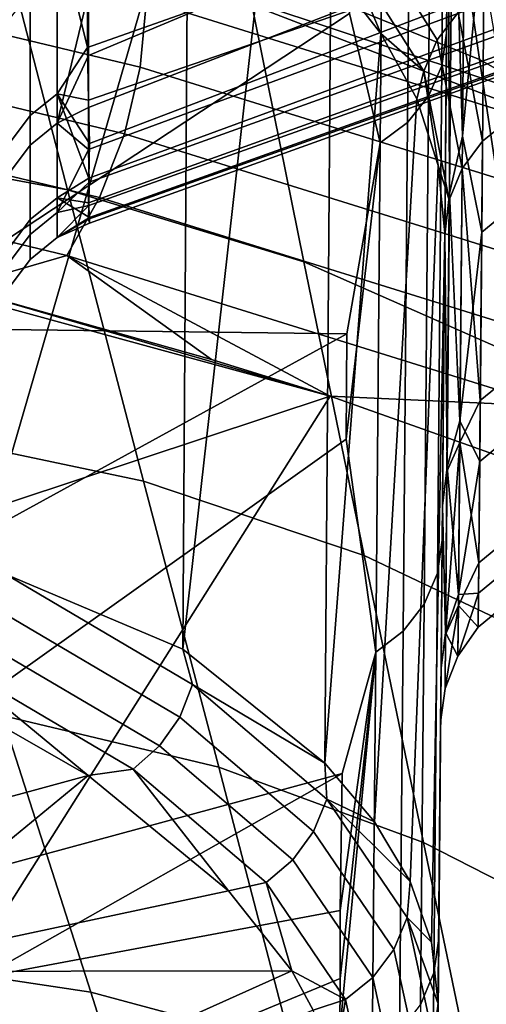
# Model space of a CAD drawing. Header units: metres. Extents: x -109 to 109, y -100 to 76.
# Tile 107 of 256: x 8.812 to 9.481, y -90.242 to -88.83. Entities that reach past the tile are written whole.
import ezdxf

# ---------------------------------------------------------------- set-up
doc = ezdxf.new("R2010")
doc.units = ezdxf.units.M
doc.layers.add('solid_21062310', color=7, linetype='CONTINUOUS')

msp = doc.modelspace()

# ---------------------------------------------------------------- linework, layer by layer
at = {"layer": 'solid_21062310'}
for points in [[(8.772703, -86.985107, 8.594642), (9.058432, -88.775192, 8.958005), (9.757933, -89.00798, 8.156563), (9.506684, -87.130898, 7.770309)], [(9.431338, -87.974579, -17.41782), (9.423698, -88.848938, -15.411733), (9.43189, -87.909973, -14.84743), (9.439169, -87.07692, -16.79166)], [(9.423698, -88.848938, -15.411733), (9.41734, -89.576416, -13.34095), (9.425857, -88.600311, -12.841269), (9.43189, -87.909973, -14.84743)], [(9.424633, -88.018593, -17.44133), (9.416963, -88.896088, -15.429158), (9.423698, -88.848938, -15.411733), (9.431338, -87.974579, -17.41782)], [(9.405616, -88.060692, -17.461637), (9.39793, -88.93956, -15.446308), (9.416963, -88.896088, -15.429158), (9.424633, -88.018593, -17.44133)], [(9.375507, -88.097137, -17.479277), (9.367808, -88.977196, -15.461205), (9.39793, -88.93956, -15.446308), (9.405616, -88.060692, -17.461637)], [(9.336224, -88.12561, -17.493128), (9.328514, -89.006607, -15.472901), (9.367808, -88.977196, -15.461205), (9.375507, -88.097137, -17.479277)], [(9.336224, -88.12561, -17.493128), (9.284729, -88.820984, -15.988114), (9.328514, -89.006607, -15.472901)], [(9.290593, -88.198471, -17.388418), (8.347482, -88.191414, -18.032423), (7.093801, -89.272301, -16.439131), (7.864715, -89.272049, -15.946754)], [(9.284729, -88.820984, -15.988114), (9.290593, -88.198471, -17.388418), (7.864715, -89.272049, -15.946754), (8.601582, -89.271767, -15.404745)], [(9.407274, -88.449478, -28.93428), (9.470798, -88.886772, -29.231375), (9.132777, -88.74884, -29.482508), (9.047092, -88.314407, -29.20779)], [(10.32645, -88.368324, -8.317022), (8.909464, -88.869705, -8.259192), (8.909249, -88.779732, -8.874843), (10.00844, -88.368324, -9.08611)], [(10.585459, -88.368324, -7.526112), (8.910884, -88.945175, -7.64595), (8.909464, -88.869705, -8.259192), (10.32645, -88.368324, -8.317022)], [(10.666378, -88.368324, -1.76737), (10.429694, -88.368324, -0.969494), (8.910501, -88.955673, -1.442412), (8.910884, -89.015945, -2.057599)], [(10.429694, -88.368324, -0.969494), (10.133419, -88.368324, -0.191775), (8.910816, -88.880951, -0.823186), (8.910501, -88.955673, -1.442412)], [(10.133419, -88.368324, -0.191775), (8.910884, -88.791634, -0.199597), (8.910816, -88.880951, -0.823186)], [(10.585459, -88.368324, -7.526112), (8.911933, -89.007576, -7.027847), (8.910884, -88.945175, -7.64595)], [(10.920901, -88.368324, -5.896994), (8.910884, -89.092354, -5.788146), (8.911335, -89.057014, -6.40586), (10.783988, -88.368324, -6.717896)], [(10.995417, -88.368324, -5.068095), (8.912115, -89.113625, -5.166943), (8.910884, -89.092354, -5.788146), (10.920901, -88.368324, -5.896994)], [(11.00711, -88.368324, -4.235935), (8.910884, -89.11602, -3.918193), (8.91203, -89.12159, -4.539129)], [(11.00711, -88.368324, -4.235935), (10.955914, -88.368324, -3.40527), (8.911418, -89.096306, -3.299888), (8.910884, -89.11602, -3.918193)], [(10.842119, -88.368324, -2.580845), (10.666378, -88.368324, -1.76737), (8.910884, -89.015945, -2.057599), (8.911796, -89.062691, -2.676626)], [(10.585459, -88.368324, -7.526112), (10.783988, -88.368324, -6.717896), (8.911335, -89.057014, -6.40586), (8.911933, -89.007576, -7.027847)], [(10.955914, -88.368324, -3.40527), (10.842119, -88.368324, -2.580845), (8.911796, -89.062691, -2.676626), (8.911418, -89.096306, -3.299888)], [(11.00711, -88.368324, -4.235935), (8.91203, -89.12159, -4.539129), (8.912115, -89.113625, -5.166943), (10.995417, -88.368324, -5.068095)], [(8.76436, -89.574852, 5.047723), (8.770842, -88.405434, 5.058003), (9.053695, -88.578178, 4.278765)], [(9.432528, -88.533096, -12.894661), (9.446455, -88.996651, -10.994366), (9.451398, -88.431244, -13.068059)], [(9.451398, -88.431244, -13.068059), (9.446455, -88.996651, -10.994366), (9.478102, -88.667763, -12.124176)], [(9.737239, -88.622253, -28.644363), (9.780556, -89.060944, -28.966673), (9.470798, -88.886772, -29.231375), (9.407274, -88.449478, -28.93428)], [(9.432528, -88.533096, -12.894661), (9.425857, -88.600311, -12.841269), (9.427755, -89.079041, -10.841117)], [(9.432528, -88.533096, -12.894661), (9.427755, -89.079041, -10.841117), (9.446455, -88.996651, -10.994366)], [(8.791715, -89.62513, 4.972929), (8.76436, -89.574852, 5.047723), (9.053695, -88.578178, 4.278765), (9.045856, -89.732414, 4.270615)], [(9.045856, -89.732414, 4.270615), (9.053695, -88.578178, 4.278765), (9.165831, -88.667366, 3.878849)], [(8.770447, -88.64875, -29.717134), (8.880383, -89.073601, -29.997042), (8.522768, -89.007378, -30.196087), (8.388042, -88.587669, -29.932514)], [(9.41734, -89.576416, -13.34095), (9.412346, -90.147697, -11.229305), (9.421146, -89.138969, -10.796351), (9.425857, -88.600311, -12.841269)], [(9.427755, -89.079041, -10.841117), (9.425857, -88.600311, -12.841269), (9.421146, -89.138969, -10.796351)], [(8.993731, -88.801552, 9.039401), (8.222459, -88.615883, 9.775487), (8.214525, -88.712769, 9.790649), (8.984908, -88.897926, 9.057091)], [(9.410427, -88.858505, 2.604252), (9.296616, -88.677284, 3.405898), (9.326821, -88.638123, 3.403145), (9.440246, -88.819397, 2.598381)], [(9.512088, -89.103531, -10.165183), (9.516167, -88.637238, -12.115644), (9.478102, -88.667763, -12.124176), (9.474019, -89.134575, -10.171531)], [(9.132777, -88.74884, -29.482508), (9.219241, -89.177162, -29.781765), (8.880383, -89.073601, -29.997042), (8.770447, -88.64875, -29.717134)], [(9.249047, -89.896225, 3.467934), (9.045856, -89.732414, 4.270615), (9.165831, -88.667366, 3.878849), (9.257931, -88.75769, 3.473525)], [(9.391177, -88.903412, 2.61242), (9.276712, -88.722237, 3.41193), (9.296616, -88.677284, 3.405898), (9.410427, -88.858505, 2.604252)], [(9.446455, -88.996651, -10.994366), (9.474019, -89.134575, -10.171531), (9.478102, -88.667763, -12.124176)], [(8.827033, -88.967056, -7.906953), (8.827033, -88.725578, -9.504772), (8.865711, -88.69474, -9.499203), (8.865711, -88.935951, -7.903161)], [(8.865711, -88.69474, -9.499203), (8.909249, -88.779732, -8.874843), (8.909464, -88.869705, -8.259192)], [(8.865711, -88.935951, -7.903161), (8.865711, -88.69474, -9.499203), (8.909464, -88.869705, -8.259192)], [(8.984908, -88.897926, 9.057091), (8.214525, -88.712769, 9.790649), (8.193938, -88.808975, 9.791176), (8.962259, -88.993576, 9.061251)], [(9.276712, -88.722237, 3.41193), (9.329729, -88.849648, 3.063689), (9.257931, -88.75769, 3.473525)], [(9.391177, -88.903412, 2.61242), (9.329729, -88.849648, 3.063689), (9.276712, -88.722237, 3.41193)], [(8.797292, -89.006683, -7.911784), (8.797292, -88.764862, -9.511867), (8.827033, -88.725578, -9.504772), (8.827033, -88.967056, -7.906953)], [(9.470798, -88.886772, -29.231375), (9.535378, -89.316856, -29.552773), (9.219241, -89.177162, -29.781765), (9.132777, -88.74884, -29.482508)], [(8.827033, -88.789124, 0.144337), (8.827033, -89.009537, -1.456524), (8.865711, -88.978386, -1.459907), (8.865711, -88.758209, 0.139174)], [(8.865711, -88.758209, 0.139174), (8.865711, -88.978386, -1.459907), (8.910884, -88.791634, -0.199597)], [(9.249047, -89.896225, 3.467934), (9.257931, -88.75769, 3.473525), (9.329729, -88.849648, 3.063689)], [(9.695752, -89.020737, 8.244999), (9.058432, -88.775192, 8.958005), (8.993731, -88.801552, 9.039401)], [(9.695752, -89.020737, 8.244999), (9.757933, -89.00798, 8.156563), (9.058432, -88.775192, 8.958005)], [(8.797292, -88.828491, 0.150913), (8.797292, -89.049225, -1.452216), (8.827033, -89.009537, -1.456524), (8.827033, -88.789124, 0.144337)], [(8.865711, -88.978386, -1.459907), (8.910816, -88.880951, -0.823186), (8.910884, -88.791634, -0.199597)], [(9.695752, -89.020737, 8.244999), (8.993731, -88.801552, 9.039401), (8.984908, -88.897926, 9.057091), (9.686056, -89.116478, 8.265476)], [(9.475103, -89.004097, 1.787493), (9.440246, -88.819397, 2.598381), (9.483015, -88.799255, 2.547338), (9.513171, -88.973198, 1.780463)], [(8.962259, -88.993576, 9.061251), (8.193938, -88.808975, 9.791176), (8.161495, -88.900772, 9.777047), (8.926659, -89.084801, 9.051721)], [(9.328514, -89.006607, -15.472901), (9.284729, -88.820984, -15.988114), (8.601582, -89.271767, -15.404745), (9.2807, -89.280426, -14.809331)], [(9.445991, -89.043182, 1.796347), (9.410427, -88.858505, 2.604252), (9.440246, -88.819397, 2.598381), (9.475103, -89.004097, 1.787493)], [(9.249047, -89.896225, 3.467934), (9.329729, -88.849648, 3.063689), (9.380981, -88.943306, 2.650337), (9.320472, -89.980148, 3.059516)], [(9.391177, -88.903412, 2.61242), (9.380981, -88.943306, 2.650337), (9.329729, -88.849648, 3.063689)], [(9.416963, -88.896088, -15.429158), (9.410602, -89.623512, -13.357997), (9.41734, -89.576416, -13.34095), (9.423698, -88.848938, -15.411733)], [(9.427619, -89.088051, 1.806483), (9.391177, -88.903412, 2.61242), (9.410427, -88.858505, 2.604252), (9.445991, -89.043182, 1.796347)], [(8.865711, -88.935951, -7.903161), (8.909464, -88.869705, -8.259192), (8.910884, -88.945175, -7.64595)], [(8.865711, -88.978386, -1.459907), (8.910501, -88.955673, -1.442412), (8.910816, -88.880951, -0.823186)], [(9.780556, -89.060944, -28.966673), (9.825098, -89.491043, -29.312742), (9.535378, -89.316856, -29.552773), (9.470798, -88.886772, -29.231375)], [(8.926659, -89.084801, 9.051721), (8.161495, -88.900772, 9.777047), (8.118451, -88.984619, 9.74881), (8.879485, -89.16806, 9.02887)], [(9.686056, -89.116478, 8.265476), (8.984908, -88.897926, 9.057091), (8.962259, -88.993576, 9.061251), (9.661465, -89.211395, 8.273615)], [(9.391177, -88.903412, 2.61242), (9.411492, -89.038681, 2.234499), (9.380981, -88.943306, 2.650337)], [(9.427619, -89.088051, 1.806483), (9.411492, -89.038681, 2.234499), (9.391177, -88.903412, 2.61242)], [(9.39793, -88.93956, -15.446308), (9.391556, -89.668121, -13.371898), (9.410602, -89.623512, -13.357997), (9.416963, -88.896088, -15.429158)], [(8.827033, -89.116531, -6.297917), (8.827033, -88.967056, -7.906953), (8.865711, -88.935951, -7.903161), (8.865711, -89.085258, -6.295915)], [(8.865711, -88.935951, -7.903161), (8.910884, -88.945175, -7.64595), (8.911933, -89.007576, -7.027847)], [(8.865711, -88.935951, -7.903161), (8.911933, -89.007576, -7.027847), (8.911335, -89.057014, -6.40586)], [(8.865711, -89.085258, -6.295915), (8.865711, -88.935951, -7.903161), (8.911335, -89.057014, -6.40586)], [(9.320472, -89.980148, 3.059516), (9.380981, -88.943306, 2.650337), (9.411492, -89.038681, 2.234499), (9.371465, -90.065651, 2.647673)], [(9.367808, -88.977196, -15.461205), (9.361423, -89.706749, -13.383972), (9.391556, -89.668121, -13.371898), (9.39793, -88.93956, -15.446308)], [(8.865711, -88.978386, -1.459907), (8.910884, -89.015945, -2.057599), (8.910501, -88.955673, -1.442412)], [(8.797292, -89.156372, -6.300468), (8.797292, -89.006683, -7.911784), (8.827033, -88.967056, -7.906953), (8.827033, -89.116531, -6.297917)], [(9.328514, -89.006607, -15.472901), (9.32212, -89.736938, -13.393451), (9.361423, -89.706749, -13.383972), (9.367808, -88.977196, -15.461205)], [(9.471867, -89.376007, -0.185431), (9.475103, -89.004097, 1.787493), (9.513171, -88.973198, 1.780463), (9.509938, -89.344688, -0.190254)], [(8.879485, -89.16806, 9.02887), (8.118451, -88.984619, 9.74881), (8.721131, -89.213669, 9.095502)], [(8.827033, -89.009537, -1.456524), (8.827033, -89.13781, -3.067389), (8.865711, -89.106514, -3.06898), (8.865711, -88.978386, -1.459907)], [(8.865711, -88.978386, -1.459907), (8.865711, -89.106514, -3.06898), (8.910884, -89.015945, -2.057599)], [(9.661465, -89.211395, 8.273615), (8.962259, -88.993576, 9.061251), (8.926659, -89.084801, 9.051721), (9.622932, -89.301804, 8.2691)], [(9.427755, -89.079041, -10.841117), (9.442881, -89.405052, -8.884128), (9.446455, -88.996651, -10.994366)], [(9.446455, -88.996651, -10.994366), (9.442881, -89.405052, -8.884128), (9.474019, -89.134575, -10.171531)], [(9.471867, -89.376007, -0.185431), (9.445991, -89.043182, 1.796347), (9.475103, -89.004097, 1.787493)], [(8.880383, -89.073601, -29.997042), (8.989686, -89.491837, -30.302185), (8.656242, -89.421127, -30.484642), (8.522768, -89.007378, -30.196087)], [(8.797292, -89.049225, -1.452216), (8.797292, -89.177673, -3.065363), (8.827033, -89.13781, -3.067389), (8.827033, -89.009537, -1.456524)], [(8.865711, -89.106514, -3.06898), (8.911796, -89.062691, -2.676626), (8.910884, -89.015945, -2.057599)], [(9.328514, -89.006607, -15.472901), (9.2807, -89.280426, -14.809331), (9.27988, -89.431473, -14.386037)], [(9.328514, -89.006607, -15.472901), (9.27988, -89.431473, -14.386037), (9.32212, -89.736938, -13.393451)], [(9.371465, -90.065651, 2.647673), (9.411492, -89.038681, 2.234499), (9.421118, -89.135765, 1.817215), (9.401841, -90.152733, 2.233427)], [(9.427619, -89.088051, 1.806483), (9.421118, -89.135765, 1.817215), (9.411492, -89.038681, 2.234499)], [(9.424229, -89.477623, -0.282379), (9.427619, -89.088051, 1.806483), (9.445991, -89.043182, 1.796347), (9.44257, -89.436218, -0.316806)], [(9.44257, -89.436218, -0.316806), (9.445991, -89.043182, 1.796347), (9.471867, -89.376007, -0.185431)], [(8.865711, -89.085258, -6.295915), (8.911335, -89.057014, -6.40586), (8.910884, -89.092354, -5.788146)], [(8.865711, -89.106514, -3.06898), (8.911418, -89.096306, -3.299888), (8.911796, -89.062691, -2.676626)], [(9.219241, -89.177162, -29.781765), (9.305585, -89.598, -30.106194), (8.989686, -89.491837, -30.302185), (8.880383, -89.073601, -29.997042)], [(8.827033, -89.173515, -4.682958), (8.827033, -89.116531, -6.297917), (8.865711, -89.085258, -6.295915), (8.865711, -89.142174, -4.682752)], [(8.865711, -89.085258, -6.295915), (8.910884, -89.092354, -5.788146), (8.912115, -89.113625, -5.166943)], [(8.865711, -89.142174, -4.682752), (8.865711, -89.085258, -6.295915), (8.912115, -89.113625, -5.166943)], [(9.622932, -89.301804, 8.2691), (8.926659, -89.084801, 9.051721), (8.879485, -89.16806, 9.02887), (9.571948, -89.384216, 8.252106)], [(9.427619, -89.088051, 1.806483), (9.424229, -89.477623, -0.282379), (9.417728, -89.525208, -0.273482), (9.421118, -89.135765, 1.817215)], [(9.427755, -89.079041, -10.841117), (9.421146, -89.138969, -10.796351), (9.42432, -89.471588, -8.752811)], [(9.427755, -89.079041, -10.841117), (9.42432, -89.471588, -8.752811), (9.442881, -89.405052, -8.884128)], [(8.865711, -89.142174, -4.682752), (8.910884, -89.11602, -3.918193), (8.911418, -89.096306, -3.299888)], [(8.865711, -89.106514, -3.06898), (8.865711, -89.142174, -4.682752), (8.911418, -89.096306, -3.299888)], [(9.509213, -89.431938, -8.186829), (9.512088, -89.103531, -10.165183), (9.474019, -89.134575, -10.171531), (9.471141, -89.463348, -8.190961)], [(8.075441, -89.761551, 8.814289), (9.256739, -89.36972, 8.522579), (8.334513, -89.117355, 9.467545)], [(9.256739, -89.36972, 8.522579), (8.721131, -89.213669, 9.095502), (8.334513, -89.117355, 9.467545)], [(8.797292, -89.213432, -4.683221), (8.797292, -89.156372, -6.300468), (8.827033, -89.116531, -6.297917), (8.827033, -89.173515, -4.682958)], [(8.827033, -89.13781, -3.067389), (8.827033, -89.173515, -4.682958), (8.865711, -89.142174, -4.682752), (8.865711, -89.106514, -3.06898)], [(8.865711, -89.142174, -4.682752), (8.912115, -89.113625, -5.166943), (8.91203, -89.12159, -4.539129)], [(8.865711, -89.142174, -4.682752), (8.91203, -89.12159, -4.539129), (8.910884, -89.11602, -3.918193)], [(8.797292, -89.177673, -3.065363), (8.797292, -89.213432, -4.683221), (8.827033, -89.173515, -4.682958), (8.827033, -89.13781, -3.067389)], [(9.411469, -90.241379, 1.81781), (9.401841, -90.152733, 2.233427), (9.421118, -89.135765, 1.817215)], [(9.408114, -90.626877, -0.347794), (9.411469, -90.241379, 1.81781), (9.421118, -89.135765, 1.817215), (9.417728, -89.525208, -0.273482)], [(9.412346, -90.147697, -11.229305), (9.408703, -90.563995, -9.074002), (9.417749, -89.52713, -8.709964), (9.421146, -89.138969, -10.796351)], [(9.42432, -89.471588, -8.752811), (9.421146, -89.138969, -10.796351), (9.417749, -89.52713, -8.709964)], [(9.442881, -89.405052, -8.884128), (9.471141, -89.463348, -8.190961), (9.474019, -89.134575, -10.171531)], [(8.879485, -89.16806, 9.02887), (8.721131, -89.213669, 9.095502), (9.087038, -89.317047, 8.712042)], [(8.879485, -89.16806, 9.02887), (9.087038, -89.317047, 8.712042), (9.256739, -89.36972, 8.522579)], [(9.571948, -89.384216, 8.252106), (8.879485, -89.16806, 9.02887), (9.256739, -89.36972, 8.522579)], [(9.535378, -89.316856, -29.552773), (9.600247, -89.738373, -29.898958), (9.305585, -89.598, -30.106194), (9.219241, -89.177162, -29.781765)], [(9.256739, -89.36972, 8.522579), (9.087038, -89.317047, 8.712042), (8.721131, -89.213669, 9.095502)], [(9.2807, -89.280426, -14.809331), (8.601582, -89.271767, -15.404745), (7.599214, -90.203896, -13.532582)], [(9.27988, -89.431473, -14.386037), (9.2807, -89.280426, -14.809331), (7.599214, -90.203896, -13.532582), (8.197222, -90.203613, -12.99472)], [(9.509938, -89.344688, -0.190254), (9.507919, -89.577103, -2.182168), (9.469845, -89.608681, -2.179576), (9.471867, -89.376007, -0.185431)], [(8.360023, -90.790916, 7.235548), (9.256739, -89.36972, 8.522579), (8.075441, -89.761551, 8.814289)], [(8.360023, -90.790916, 7.235548), (9.485474, -90.399681, 6.964372), (9.749389, -89.544586, 7.922376), (9.256739, -89.36972, 8.522579)], [(9.571948, -89.384216, 8.252106), (9.256739, -89.36972, 8.522579), (9.749389, -89.544586, 7.922376)], [(9.44257, -89.436218, -0.316806), (9.471867, -89.376007, -0.185431), (9.469845, -89.608681, -2.179576)], [(9.42432, -89.471588, -8.752811), (9.440698, -89.65416, -6.749216), (9.442881, -89.405052, -8.884128)], [(9.442881, -89.405052, -8.884128), (9.440698, -89.65416, -6.749216), (9.471141, -89.463348, -8.190961)], [(8.989686, -89.491837, -30.302185), (9.097212, -89.901939, -30.633259), (8.787216, -89.827477, -30.799015), (8.656242, -89.421127, -30.484642)], [(9.32212, -89.736938, -13.393451), (9.27988, -89.431473, -14.386037), (8.197222, -90.203613, -12.99472), (9.274002, -89.910995, -12.887689)], [(9.422196, -89.711617, -2.394337), (9.44257, -89.436218, -0.316806), (9.440541, -89.669785, -2.453474)], [(9.422196, -89.711617, -2.394337), (9.424229, -89.477623, -0.282379), (9.44257, -89.436218, -0.316806)], [(9.440541, -89.669785, -2.453474), (9.44257, -89.436218, -0.316806), (9.469845, -89.608681, -2.179576)], [(9.507556, -89.620834, -6.190318), (9.509213, -89.431938, -8.186829), (9.471141, -89.463348, -8.190961), (9.469481, -89.652466, -6.192214)], [(9.42432, -89.471588, -8.752811), (9.417749, -89.52713, -8.709964), (9.422242, -89.708588, -6.641189)], [(9.42432, -89.471588, -8.752811), (9.422242, -89.708588, -6.641189), (9.440698, -89.65416, -6.749216)], [(9.440698, -89.65416, -6.749216), (9.469481, -89.652466, -6.192214), (9.471141, -89.463348, -8.190961)], [(9.422196, -89.711617, -2.394337), (9.415697, -89.759079, -2.373345), (9.417728, -89.525208, -0.273482), (9.424229, -89.477623, -0.282379)], [(9.305585, -89.598, -30.106194), (9.390782, -90.009796, -30.456341), (9.097212, -89.901939, -30.633259), (8.989686, -89.491837, -30.302185)], [(9.40616, -90.851883, -2.52162), (9.408114, -90.626877, -0.347794), (9.417728, -89.525208, -0.273482), (9.415697, -89.759079, -2.373345)], [(9.408703, -90.563995, -9.074002), (9.406457, -90.820206, -6.901557), (9.415709, -89.759926, -6.608004), (9.417749, -89.52713, -8.709964)], [(9.422242, -89.708588, -6.641189), (9.417749, -89.52713, -8.709964), (9.415709, -89.759926, -6.608004)], [(9.410602, -89.623512, -13.357997), (9.405584, -90.196938, -11.239023), (9.412346, -90.147697, -11.229305), (9.41734, -89.576416, -13.34095)], [(9.507919, -89.577103, -2.182168), (9.507124, -89.669304, -4.185476), (9.469049, -89.700989, -4.185126), (9.469845, -89.608681, -2.179576)], [(9.600247, -89.738373, -29.898958), (9.664497, -90.149788, -30.270329), (9.390782, -90.009796, -30.456341), (9.305585, -89.598, -30.106194)], [(9.440541, -89.669785, -2.453474), (9.469845, -89.608681, -2.179576), (9.469049, -89.700989, -4.185126)], [(9.041385, -89.82988, 4.215459), (8.774085, -89.67234, 4.975458), (8.791715, -89.62513, 4.972929), (9.059651, -89.783043, 4.211121)], [(9.059651, -89.783043, 4.211121), (8.791715, -89.62513, 4.972929), (9.045856, -89.732414, 4.270615)], [(9.391556, -89.668121, -13.371898), (9.386528, -90.242439, -11.249599), (9.405584, -90.196938, -11.239023), (9.410602, -89.623512, -13.357997)], [(9.507124, -89.669304, -4.185476), (9.507556, -89.620834, -6.190318), (9.469481, -89.652466, -6.192214), (9.469049, -89.700989, -4.185126)], [(9.422242, -89.708588, -6.641189), (9.439916, -89.742569, -4.601638), (9.440698, -89.65416, -6.749216)], [(9.439916, -89.742569, -4.601638), (9.469049, -89.700989, -4.185126), (9.469481, -89.652466, -6.192214)], [(9.440698, -89.65416, -6.749216), (9.439916, -89.742569, -4.601638), (9.469481, -89.652466, -6.192214)], [(9.361423, -89.706749, -13.383972), (9.356385, -90.281853, -11.258785), (9.386528, -90.242439, -11.249599), (9.391556, -89.668121, -13.371898)], [(9.421533, -89.78875, -4.517819), (9.440541, -89.669785, -2.453474), (9.439916, -89.742569, -4.601638)], [(9.421533, -89.78875, -4.517819), (9.422196, -89.711617, -2.394337), (9.440541, -89.669785, -2.453474)], [(9.439916, -89.742569, -4.601638), (9.440541, -89.669785, -2.453474), (9.469049, -89.700989, -4.185126)], [(9.012471, -89.871231, 4.215482), (8.74615, -89.714264, 4.9727), (8.774085, -89.67234, 4.975458), (9.041385, -89.82988, 4.215459)], [(9.32212, -89.736938, -13.393451), (9.317074, -90.312653, -11.265997), (9.356385, -90.281853, -11.258785), (9.361423, -89.706749, -13.383972)], [(9.422242, -89.708588, -6.641189), (9.415709, -89.759926, -6.608004), (9.415024, -89.837257, -4.487515), (9.421533, -89.78875, -4.517819)], [(9.421533, -89.78875, -4.517819), (9.415024, -89.837257, -4.487515), (9.415697, -89.759079, -2.373345), (9.422196, -89.711617, -2.394337)], [(9.422242, -89.708588, -6.641189), (9.421533, -89.78875, -4.517819), (9.439916, -89.742569, -4.601638)], [(8.974751, -89.904472, 4.211186), (8.709686, -89.748245, 4.964833), (8.74615, -89.714264, 4.9727), (9.012471, -89.871231, 4.215482)], [(9.059651, -89.783043, 4.211121), (9.045856, -89.732414, 4.270615), (9.249047, -89.896225, 3.467934)], [(9.32212, -89.736938, -13.393451), (9.270996, -90.20488, -11.803124), (9.270933, -90.279961, -11.496216)], [(9.32212, -89.736938, -13.393451), (9.270933, -90.279961, -11.496216), (9.317074, -90.312653, -11.265997)], [(9.32212, -89.736938, -13.393451), (9.27144, -90.107513, -12.181348), (9.270996, -90.20488, -11.803124)], [(9.32212, -89.736938, -13.393451), (9.274002, -89.910995, -12.887689), (9.27144, -90.107513, -12.181348)], [(8.709686, -89.748245, 4.964833), (8.910419, -89.913704, 4.269094), (8.634133, -89.755447, 5.032824)], [(8.974751, -89.904472, 4.211186), (8.910419, -89.913704, 4.269094), (8.709686, -89.748245, 4.964833)], [(8.634133, -89.755447, 5.032824), (8.910419, -89.913704, 4.269094), (7.88117, -90.194595, 4.323717)], [(9.405609, -90.916245, -4.708937), (9.40616, -90.851883, -2.52162), (9.415697, -89.759079, -2.373345), (9.415024, -89.837257, -4.487515)], [(9.406457, -90.820206, -6.901557), (9.405609, -90.916245, -4.708937), (9.415024, -89.837257, -4.487515), (9.415709, -89.759926, -6.608004)], [(8.787216, -89.827477, -30.799015), (8.914278, -90.224556, -31.139763), (8.614978, -90.179428, -31.27807), (8.464421, -89.787285, -30.951674)], [(9.233224, -89.994057, 3.434486), (9.041385, -89.82988, 4.215459), (9.059651, -89.783043, 4.211121), (9.251944, -89.947609, 3.428303)], [(9.251944, -89.947609, 3.428303), (9.059651, -89.783043, 4.211121), (9.249047, -89.896225, 3.467934)], [(9.097212, -89.901939, -30.633259), (9.201564, -90.301834, -30.990623), (8.914278, -90.224556, -31.139763), (8.787216, -89.827477, -30.799015)], [(9.203613, -90.034813, 3.437346), (9.012471, -89.871231, 4.215482), (9.041385, -89.82988, 4.215459), (9.233224, -89.994057, 3.434486)], [(9.164997, -90.067284, 3.436699), (8.974751, -89.904472, 4.211186), (9.012471, -89.871231, 4.215482), (9.203613, -90.034813, 3.437346)], [(8.974751, -89.904472, 4.211186), (9.111051, -90.07914, 3.480177), (8.910419, -89.913704, 4.269094)], [(9.164997, -90.067284, 3.436699), (9.111051, -90.07914, 3.480177), (8.974751, -89.904472, 4.211186)], [(9.390782, -90.009796, -30.456341), (9.473475, -90.410339, -30.832396), (9.201564, -90.301834, -30.990623), (9.097212, -89.901939, -30.633259)], [(9.251944, -89.947609, 3.428303), (9.249047, -89.896225, 3.467934), (9.320472, -89.980148, 3.059516)], [(8.910419, -89.913704, 4.269094), (8.568769, -90.194946, 3.65618), (7.88117, -90.194595, 4.323717)], [(9.274002, -89.910995, -12.887689), (8.197222, -90.203613, -12.99472), (8.757259, -90.203316, -12.417428)], [(8.910419, -89.913704, 4.269094), (9.111051, -90.07914, 3.480177), (8.568769, -90.194946, 3.65618)], [(9.27144, -90.107513, -12.181348), (9.274002, -89.910995, -12.887689), (8.757259, -90.203316, -12.417428)], [(9.34822, -90.163246, 2.639711), (9.233224, -89.994057, 3.434486), (9.251944, -89.947609, 3.428303), (9.36721, -90.117203, 2.631662)], [(9.251944, -89.947609, 3.428303), (9.320472, -89.980148, 3.059516), (9.371465, -90.065651, 2.647673)], [(9.36721, -90.117203, 2.631662), (9.251944, -89.947609, 3.428303), (9.371465, -90.065651, 2.647673)], [(9.160778, -91.564873, 5.501155), (10.299501, -91.118423, 5.219525), (10.593904, -89.952911, 6.660443), (9.485474, -90.399681, 6.964372)], [(9.318194, -90.203392, 2.645443), (9.203613, -90.034813, 3.437346), (9.233224, -89.994057, 3.434486), (9.34822, -90.163246, 2.639711)], [(9.664497, -90.149788, -30.270329), (9.726835, -90.548828, -30.666929), (9.473475, -90.410339, -30.832396), (9.390782, -90.009796, -30.456341)], [(9.279042, -90.235077, 2.648492), (9.164997, -90.067284, 3.436699), (9.203613, -90.034813, 3.437346), (9.318194, -90.203392, 2.645443)], [(9.111051, -90.07914, 3.480177), (9.201887, -90.194069, 2.93773), (8.568769, -90.194946, 3.65618)], [(9.164997, -90.067284, 3.436699), (9.201887, -90.194069, 2.93773), (9.111051, -90.07914, 3.480177)], [(9.279042, -90.235077, 2.648492), (9.201887, -90.194069, 2.93773), (9.164997, -90.067284, 3.436699)], [(9.36721, -90.117203, 2.631662), (9.371465, -90.065651, 2.647673), (9.401841, -90.152733, 2.233427)], [(9.27144, -90.107513, -12.181348), (8.757259, -90.203316, -12.417428), (7.395125, -90.98201, -10.713608), (9.270996, -90.20488, -11.803124)], [(9.36721, -90.117203, 2.631662), (9.40469, -90.290199, 1.828395), (9.385612, -90.335846, 1.838317), (9.34822, -90.163246, 2.639711)], [(9.36721, -90.117203, 2.631662), (9.401841, -90.152733, 2.233427), (9.411469, -90.241379, 1.81781)], [(9.36721, -90.117203, 2.631662), (9.411469, -90.241379, 1.81781), (9.40469, -90.290199, 1.828395)], [(9.405584, -90.196938, -11.239023), (9.401937, -90.613274, -9.08367), (9.408703, -90.563995, -9.074002), (9.412346, -90.147697, -11.229305)], [(9.34822, -90.163246, 2.639711), (9.385612, -90.335846, 1.838317), (9.355452, -90.375366, 1.846934), (9.318194, -90.203392, 2.645443)], [(8.914278, -90.224556, -31.139763), (9.036335, -90.610168, -31.506952), (8.759843, -90.561195, -31.630953), (8.614978, -90.179428, -31.27807)], [(9.201887, -90.194069, 2.93773), (7.463395, -90.975563, 1.668068), (6.947088, -90.975258, 2.245837), (8.568769, -90.194946, 3.65618)], [(9.270933, -90.279961, -11.496216), (9.270996, -90.20488, -11.803124), (7.395125, -90.98201, -10.713608), (7.882557, -90.981682, -10.084352)], [(9.201887, -90.194069, 2.93773), (9.232383, -90.250404, 2.673824), (7.463395, -90.975563, 1.668068)], [(9.279042, -90.235077, 2.648492), (9.232383, -90.250404, 2.673824), (9.201887, -90.194069, 2.93773)], [(9.318194, -90.203392, 2.645443), (9.355452, -90.375366, 1.846934), (9.316127, -90.40625, 1.853697), (9.279042, -90.235077, 2.648492)], [(9.386528, -90.242439, -11.249599), (9.382873, -90.659431, -9.090864), (9.401937, -90.613274, -9.08367), (9.405584, -90.196938, -11.239023)], [(9.201564, -90.301834, -30.990623), (9.301573, -90.689095, -31.374126), (9.036335, -90.610168, -31.506952), (8.914278, -90.224556, -31.139763)], [(9.279042, -90.235077, 2.648492), (9.261972, -90.337921, 2.266613), (9.232383, -90.250404, 2.673824)], [(9.279042, -90.235077, 2.648492), (9.316127, -90.40625, 1.853697), (9.261972, -90.337921, 2.266613)], [(9.401339, -90.675728, -0.332686), (9.40469, -90.290199, 1.828395), (9.411469, -90.241379, 1.81781), (9.408114, -90.626877, -0.347794)]]:
    msp.add_3dface(points, dxfattribs=at)

doc.saveas('drawing.dxf')
